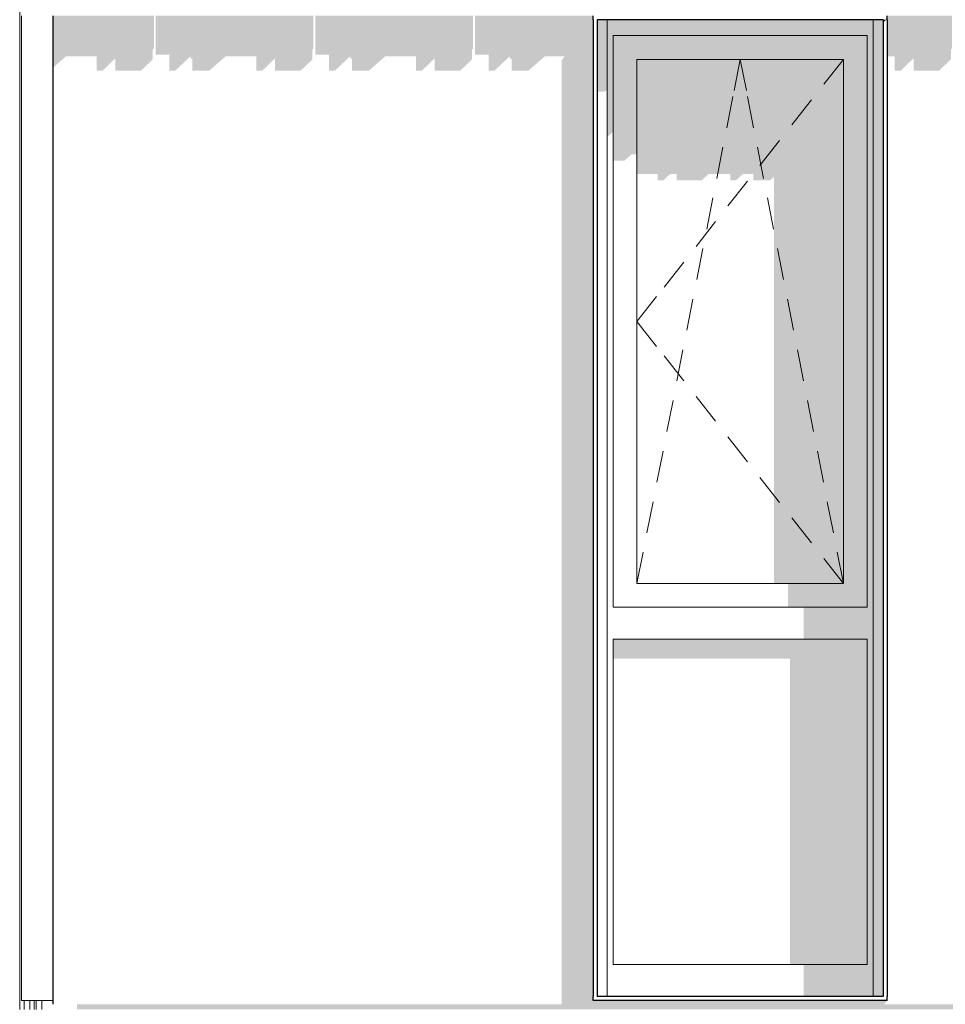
# Model space of a CAD drawing. Header units: metres. Extents: x -58265 to 590738, y -55036 to 35250.
# Tile 72 of 160: x 542552 to 544882, y -47056 to -44576. Entities that reach past the tile are written whole.
import ezdxf

# ---------------------------------------------------------------- set-up
doc = ezdxf.new("R2010")
doc.units = ezdxf.units.M
doc.header["$LTSCALE"] = 0.05
for name, color, linetype in [('Ansicht Süd_3_A_1_Fassaden', 7, 'Continuous'), ('Ansicht Süd_3_A_1_Schraffuren', 7, 'Continuous'), ('Ansicht Süd_3_A_1_Wände_Außen', 7, 'Continuous')]:
    doc.layers.add(name, color=color, linetype=linetype)

msp = doc.modelspace()

# ---------------------------------------------------------------- hatches: boundary and pattern name
at = {"layer": 'Ansicht Süd_3_A_1_Schraffuren', "linetype": 'Continuous', "lineweight": 15}
for points in [[(542635.9, -44696.7), (542655.9, -44679.1), (542655.9, -44566.1), (542635.9, -44566.1)], [(542655.9, -44566.1), (542655.9, -44679.1), (542667.7, -44668.7), (542745.3, -44668.7), (542745.3, -44704.5), (542760.4, -44704.5), (542792.7, -44673.3), (542792.7, -44704.5), (542856.8, -44704.5), (542883.8, -44679.1), (542886.8, -44674.7), (542886.8, -44651.7), (542889.5, -44647.9), (542889.5, -44566.1)], [(542894.1, -44566.1), (542894.1, -44664.4), (542928.5, -44664.4), (542928.5, -44704.5), (542943.3, -44704.5), (542981.2, -44668.7), (542982, -44668.7), (542982, -44674.6), (542985.9, -44674.6), (542986.5, -44674), (542986.5, -44704.5), (543028.9, -44704.5), (543069.6, -44668.7), (543147.2, -44668.7), (543147.2, -44704.5), (543162.4, -44704.5), (543194.7, -44673.3), (543194.7, -44704.5), (543258.8, -44704.5), (543285.7, -44679.1), (543288.8, -44674.7), (543288.8, -44651.7), (543291.4, -44647.9), (543291.4, -44566.1)], [(543296, -44664.4), (543330.5, -44664.4), (543330.5, -44704.5), (543345.2, -44704.5), (543383.2, -44668.7), (543383.9, -44668.7), (543383.9, -44674.6), (543387.9, -44674.6), (543388.4, -44674), (543388.4, -44704.5), (543430.9, -44704.5), (543471.6, -44668.7), (543549.1, -44668.7), (543549.1, -44704.5), (543564.3, -44704.5), (543596.6, -44673.3), (543596.6, -44704.5), (543660.7, -44704.5), (543687.6, -44679.1), (543690.7, -44674.7), (543690.7, -44651.7), (543693.4, -44647.9), (543693.4, -44566.1), (543296, -44566.1)], [(543698, -44664.4), (543732.4, -44664.4), (543732.4, -44704.5), (543747.1, -44704.5), (543785.1, -44668.7), (543785.8, -44668.7), (543785.8, -44674.6), (543789.8, -44674.6), (543790.4, -44674), (543790.4, -44704.5), (543832.8, -44704.5), (543873.5, -44668.7), (543923.3, -44668.7), (543916, -44679.1), (543916, -47056.1), (544728.8, -47056.1), (544735.9, -47046.1), (543995.9, -47046.1), (543995.9, -44566.1), (543698, -44566.1)], [(544030.9, -44576.1), (544005.9, -44576.1), (544005.9, -44757.5), (544025.1, -44757.5), (544030.9, -44752.1)], [(544030.9, -44576.1), (544030.9, -44601.1), (544045.9, -44616.1), (544685.9, -44616.1), (544700.9, -44601.1), (544700.9, -44576.1)], [(544725.9, -47036.1), (544725.9, -44576.1), (544700.9, -44576.1), (544700.9, -47036.1)], [(544725.9, -44576.1), (544725.9, -44583.3), (544734.1, -44576.1)], [(544735.9, -44566.1), (544735.9, -44668.7), (544755, -44668.7), (544755, -44704.5), (544770.1, -44704.5), (544802.4, -44673.3), (544802.4, -44704.5), (544866.5, -44704.5), (544893.5, -44679.1), (544896.5, -44674.7), (544896.5, -44651.7), (544899.2, -44647.9), (544899.2, -44566.1)], [(544045.9, -44616.1), (544030.9, -44601.1), (544030.9, -44872.5), (544045.4, -44858.8)], [(544685.9, -46956.1), (544700.9, -46971.1), (544700.9, -44601.1), (544685.9, -44616.1), (544685.9, -46056.1), (544685.9, -46136.1)], [(544045.9, -44616.1), (544105.9, -44676.1), (544625.9, -44676.1), (544685.9, -44616.1)], [(544105.9, -44676.1), (544045.9, -44616.1), (544045.9, -44930.8), (544074.7, -44930.8), (544092.3, -44915.4), (544105.9, -44915.4)], [(544685.9, -46056.1), (544685.9, -44616.1), (544625.9, -44676.1), (544625.9, -45996.1)], [(544105.9, -44964.9), (544158, -44964.9), (544158, -44980.3), (544173.2, -44980.3), (544189.1, -44964.9), (544205.5, -44964.9), (544205.5, -44980.3), (544269.6, -44980.3), (544285.9, -44964.9), (544341.3, -44964.9), (544341.3, -44980.3), (544356, -44980.3), (544372.4, -44964.9), (544399.2, -44964.9), (544399.2, -44980.3), (544441.7, -44980.3), (544451, -44972.1), (544451, -45996.1), (544625.9, -45996.1), (544625.9, -44676.1), (544105.9, -44676.1)], [(544486, -45996.1), (544486, -46056.1), (544685.9, -46056.1), (544625.9, -45996.1)], [(544526, -46136.1), (544685.9, -46136.1), (544685.9, -46056.1), (544526, -46056.1)], [(544045.9, -46185.6), (544491, -46185.6), (544491, -46956.1), (544685.9, -46956.1), (544685.9, -46136.1), (544045.9, -46136.1)], [(544685.9, -46956.1), (544526, -46956.1), (544526, -47036.1), (544700.9, -47036.1), (544700.9, -46971.1)], [(542695.9, -47056.1), (542695.9, -47068.9), (542812.4, -47068.9), (542835.9, -47068.9), (542835.9, -47056.1)], [(548085.9, -47056.1), (542835.9, -47056.1), (542835.9, -47068.9), (548085.9, -47068.9)]]:
    msp.add_hatch(color=7, dxfattribs=at).paths.add_polyline_path(points)

# ---------------------------------------------------------------- linework, layer by layer
at = {"layer": 'Ansicht Süd_3_A_1_Fassaden', "color": 253, "linetype": 'Continuous', "lineweight": 18}
for p, q in [((542551.6, -45048.9), (542551.6, -44546.1)), ((542551.6, -46648.9), (542551.6, -45048.9)), ((542551.6, -47048.9), (542551.6, -46648.9)), ((542551.6, -47068.9), (542551.6, -47048.9)), ((542562.6, -47048.9), (542562.6, -47046.1)), ((542562.6, -47068.9), (542562.6, -47048.9)), ((542576.9, -47048.9), (542576.9, -47046.1)), ((542576.9, -47068.9), (542576.9, -47048.9)), ((542587.9, -47048.9), (542587.9, -47046.1)), ((542587.9, -47068.9), (542587.9, -47048.9)), ((542592.9, -47048.9), (542592.9, -47046.1)), ((542592.9, -47068.9), (542592.9, -47048.9)), ((542607.2, -47048.9), (542607.2, -47046.1)), ((542607.2, -47068.9), (542607.2, -47048.9))]:
    msp.add_line(p, q, dxfattribs=at)
at = {"layer": 'Ansicht Süd_3_A_1_Wände_Außen', "color": 253, "linetype": 'Continuous', "lineweight": 18}
for p, q in [((542556, -44576.1), (542556, -44566.1)), ((542556, -44576.1), (542556, -47036.1)), ((542556, -47046.1), (542556, -47036.1)), ((542556, -47046.1), (542635.9, -47046.1))]:
    msp.add_line(p, q, dxfattribs=at)
at = {"layer": 'Ansicht Süd_3_A_1_Wände_Außen', "color": 7, "linetype": 'Continuous', "lineweight": 25}
for p, q in [((542635.9, -47056.1), (542635.9, -44566.1)), ((543995.9, -44576.1), (543995.9, -44566.1)), ((543995.9, -44576.1), (543995.9, -47036.1)), ((544005.9, -44576.1), (544005.9, -47036.1)), ((544725.9, -44576.1), (544005.9, -44576.1)), ((544725.9, -44576.1), (544725.9, -47036.1)), ((544735.9, -44576.1), (544735.9, -44566.1)), ((544735.9, -44576.1), (544735.9, -47036.1)), ((543995.9, -47046.1), (543995.9, -47036.1)), ((544725.9, -47036.1), (544005.9, -47036.1)), ((544735.9, -47046.1), (544735.9, -47036.1)), ((544735.9, -47046.1), (543995.9, -47046.1))]:
    msp.add_line(p, q, dxfattribs=at)
at = {"layer": 'Ansicht Süd_3_A_1_Wände_Außen', "color": 21, "linetype": 'Continuous', "lineweight": 18}
for p, q in [((544030.9, -47036.1), (544030.9, -44576.1)), ((544700.9, -47036.1), (544700.9, -44576.1))]:
    msp.add_line(p, q, dxfattribs=at)
at = {"layer": 'Ansicht Süd_3_A_1_Wände_Außen', "color": 7, "linetype": 'Continuous', "lineweight": 15}
for p, q in [((544045.9, -46056.1), (544045.9, -44616.1)), ((544045.9, -44616.1), (544365.9, -44616.1)), ((544365.9, -44616.1), (544685.9, -44616.1)), ((544685.9, -44616.1), (544685.9, -46056.1)), ((544105.9, -45996.1), (544105.9, -44676.1)), ((544625.9, -44676.1), (544105.9, -44676.1)), ((544350.4, -44754.6), (544365.9, -44676.1)), ((544381.4, -44754.6), (544365.9, -44676.1)), ((544625.9, -44676.1), (544576.4, -44738.9)), ((544625.9, -45996.1), (544625.9, -44676.1)), ((544332, -44848.2), (544347.5, -44769.7)), ((544399.8, -44848.2), (544384.3, -44769.7)), ((544545.4, -44778.2), (544495.9, -44841.1)), ((544465, -44880.3), (544415.5, -44943.2)), ((544306.9, -44975.7), (544322.3, -44897.2)), ((544424.9, -44975.7), (544409.4, -44897.2)), ((544384.5, -44982.4), (544335, -45045.3)), ((544281.8, -45103.3), (544297.2, -45024.8)), ((544450, -45103.3), (544434.6, -45024.8)), ((544304.1, -45084.6), (544254.6, -45147.4)), ((544256.6, -45230.8), (544272.1, -45152.3)), ((544475.2, -45230.8), (544459.7, -45152.3)), ((544223.6, -45186.7), (544174.1, -45249.5)), ((544155.4, -45273.3), (544105.9, -45336.1)), ((544231.5, -45358.4), (544247, -45279.9)), ((544500.3, -45358.4), (544484.8, -45279.9)), ((544155.4, -45398.9), (544105.9, -45336.1)), ((544206.4, -45485.9), (544221.8, -45407.4)), ((544525.4, -45485.9), (544509.9, -45407.4)), ((544223.6, -45485.5), (544174.1, -45422.7)), ((544304.1, -45587.6), (544254.6, -45524.8)), ((544181.3, -45613.5), (544196.7, -45535)), ((544550.5, -45613.5), (544535.1, -45535)), ((544384.5, -45689.8), (544335, -45626.9)), ((544156.1, -45741), (544171.6, -45662.5)), ((544575.6, -45741), (544560.2, -45662.5)), ((544465, -45791.9), (544415.5, -45729)), ((544131, -45868.6), (544146.5, -45790.1)), ((544600.8, -45868.6), (544585.3, -45790.1)), ((544545.4, -45894), (544495.9, -45831.2)), ((544105.9, -45996.1), (544121.4, -45917.6)), ((544625.9, -45996.1), (544610.4, -45917.6)), ((544625.9, -45996.1), (544576.4, -45933.3)), ((544625.9, -45996.1), (544105.9, -45996.1)), ((544365.9, -46056.1), (544045.9, -46056.1)), ((544685.9, -46056.1), (544365.9, -46056.1)), ((544045.9, -46956.1), (544045.9, -46136.1)), ((544045.9, -46136.1), (544685.9, -46136.1)), ((544685.9, -46136.1), (544685.9, -46956.1)), ((544685.9, -46956.1), (544045.9, -46956.1))]:
    msp.add_line(p, q, dxfattribs=at)

doc.saveas('drawing.dxf')
